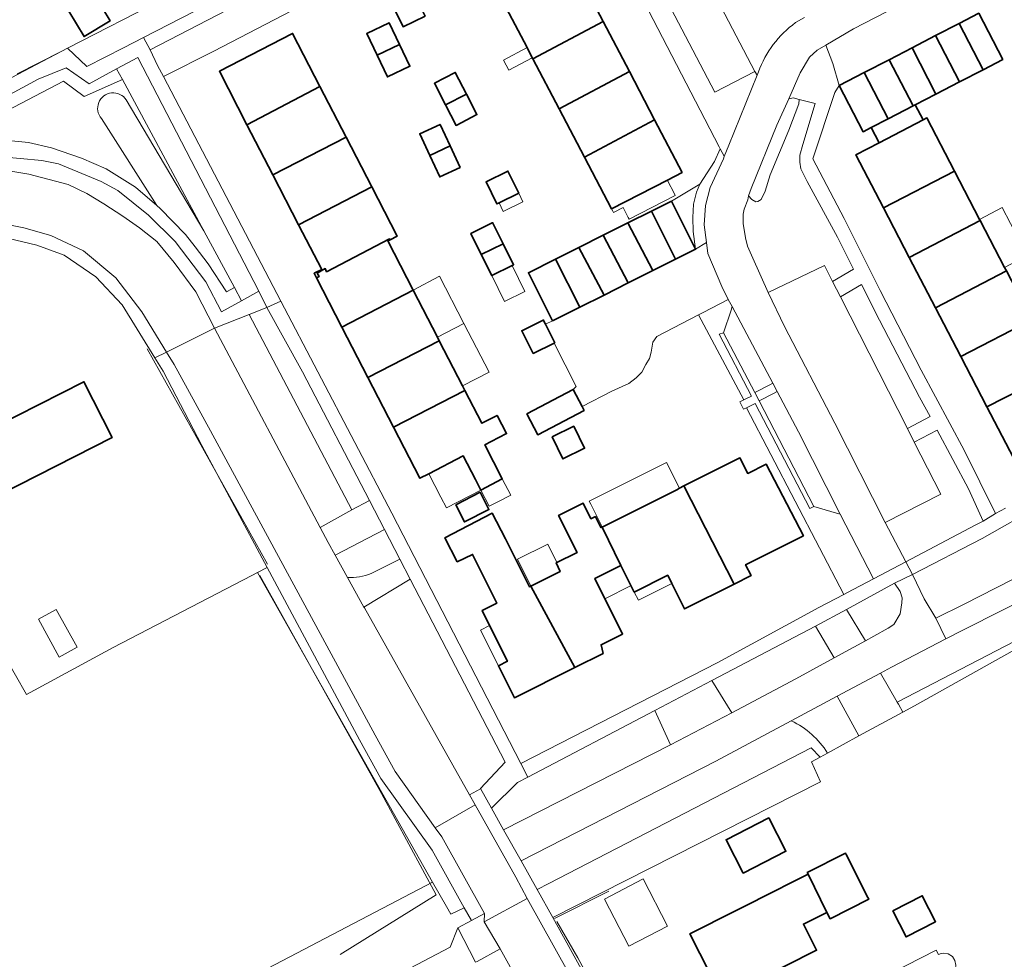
# Model space of a CAD drawing. Extents: x 147051 to 149075, y 463071 to 465537.
# Tile 77 of 229: x 147922 to 148032, y 463885 to 463991. Entities that reach past the tile are written whole.
import ezdxf

# ---------------------------------------------------------------- set-up
doc = ezdxf.new("R2010")
doc.units = 0
doc.header["$LTSCALE"] = 0.5
for name, color, linetype, lineweight in [('B-PV-GR-BEPLANTING_CULTUUR_BOSPLANTSOEN-GV', 252, 'CONTINUOUS', 18), ('B-PV-GR-BEPLANTING_CULTUUR_HEESTERS-GV', 252, 'CONTINUOUS', 18), ('B-PV-GR-GRAS-GV', 252, 'CONTINUOUS', 13), ('B-PV-GR-GROENVOORZIENING-GV', 252, 'CONTINUOUS', 18), ('B-PV-GR-HAAG-G', 252, 'CONTINUOUS', 13), ('B-PV-IE-TERREINAFSCHEIDING_KUNSTMATIG_HEKWERK-G', 252, 'CONTINUOUS', 18), ('B-PV-OG-BEBOUWING-GV', 6, 'CONTINUOUS', 35), ('B-PV-OG-BEBOUWING_BASSIN-GV', 6, 'CONTINUOUS', 18), ('B-PV-OG-BEBOUWING_LUIFEL-GV', 6, 'CONTINUOUS', 18), ('B-PV-OG-TERREIN_BEGROEID-GV', 252, 'CONTINUOUS', 18), ('B-PV-OG-TERREIN_ERF-GV', 252, 'CONTINUOUS', 18), ('B-PV-VH-GESLOTENVERHARDING_ASFALT-GV', 252, 'CONTINUOUS', 18), ('B-PV-VH-ONVERHARD_ZAND-GV', 252, 'CONTINUOUS', 18), ('B-PV-VH-OPENVERHARDING_BETONSTRAATSTEEN-GV', 252, 'CONTINUOUS', 18), ('B-PV-VH-OPENVERHARDING_STRAATBAKSTEEN-GV', 252, 'CONTINUOUS', 18), ('B-PV-VH-OPENVERHARDING_TEGEL-GV', 252, 'CONTINUOUS', 18)]:
    doc.layers.add(name, color=color, linetype=linetype, lineweight=lineweight)

msp = doc.modelspace()

# ---------------------------------------------------------------- linework, layer by layer
at = {"layer": 'B-PV-GR-BEPLANTING_CULTUUR_BOSPLANTSOEN-GV', "flags": 128}
msp.add_lwpolyline([(147979.736, 463893.205), (147981.481, 463890.054), (148011.541, 463905.299), (148010.527, 463907.541), (148011.511, 463908.075), (148010.482, 463909.12), (147981.045, 463893.882)], close=True, dxfattribs=at)
for points in [[(147708.902, 463750.678), (147738.878, 463766.415), (147762.661, 463778.506), (147788.453, 463792.287), (147823.565, 463810.426), (147871.411, 463835.331), (147916.574, 463858.723), (147969.984, 463886.753), (147970.839, 463888.899), (147972.354, 463889.716), (147971.552, 463891.152), (147970.038, 463890.428), (147969.547, 463891.301), (147967.98, 463894.037), (147950.344, 463884.796), (147900.712, 463858.791), (147815.95, 463814.378), (147814.303, 463813.515), (147813.814, 463813.259), (147817.087, 463809.051), (147778.938, 463789.32), (147774.168, 463786.26), (147761.565, 463780.147), (147729.408, 463763.314)], [(147975.58, 463886.543), (147972.988, 463885.126)], [(147989.352, 463861.739), (147975.58, 463886.543)]]:
    msp.add_lwpolyline(points, dxfattribs=at)
at = {"layer": 'B-PV-GR-BEPLANTING_CULTUUR_HEESTERS-GV', "flags": 128}
for points in [[(147937.129, 463985.683), (147937.779, 463984.439), (147943.428, 463987.272), (147959.96, 463995.897), (147958.162, 463999.378), (147956.594, 464002.35), (147946.59, 463996.391), (147947.089, 463993.052), (147936.285, 463987.42)], [(147929.192, 463985.56), (147933.308, 463987.654), (147935.543, 463988.81), (147945.522, 463993.969), (147944.896, 463997.217), (147937.825, 463993.193), (147927.027, 463987.621)], [(147946.567, 463959.281), (147948.501, 463960.358), (147934.898, 463986.583), (147932.532, 463985.295), (147933.187, 463984.082), (147942.34, 463967.11), (147945.768, 463960.761)], [(148005.32, 463971.559), (148004.871, 463970.633), (148004.52, 463970.407), (148004.27, 463970.357), (148003.845, 463970.632), (148003.469, 463971.057), (148003.394, 463970.606), (148002.97, 463969.53), (148002.871, 463969.004), (148002.847, 463967.952), (148003.124, 463966.35), (148003.351, 463965.399), (148003.928, 463964.048), (148005.666, 463960.214), (148011.982, 463963.23), (148012.899, 463961.429), (148015.258, 463962.811), (148013.435, 463966.41), (148010.048, 463972.665), (148009.346, 463974.066), (148009.22, 463974.817), (148009.219, 463975.618), (148009.543, 463976.795), (148010.936, 463981.415), (148009.136, 463981.851), (148009.111, 463981.376), (148007.989, 463978.421), (148005.893, 463973.412)], [(147997.237, 463967.052), (147997.194, 463968.628), (147997.301, 463970.128), (147997.632, 463971.452), (147997.979, 463972.343), (147994.814, 463970.457), (147997.516, 463965.056)], [(148013.767, 463959.724), (148021.296, 463944.934), (148023.834, 463946.278), (148022.666, 463948.469), (148018.151, 463957.101), (148016.135, 463961.08)], [(148002.941, 463948.169), (148003.235, 463948.311), (148003.784, 463948.578), (148000.148, 463955.53), (148000.669, 463955.678), (148001.499, 463958.214), (148001.631, 463958.614), (148001.195, 463959.406), (147998.354, 463957.941), (147997.852, 463957.682)], [(147947.402, 463957.734), (147943.506, 463956.18), (147955.377, 463933.84), (147958.946, 463935.801)], [(147960.9, 463936.875), (147953.409, 463951.306), (147949.393, 463958.528), (147947.402, 463957.734), (147958.946, 463935.801)], [(148014.166, 463926.322), (148014.495, 463926.494), (148017.487, 463928.062), (148013.744, 463935.309), (148013.328, 463935.435), (148010.81, 463936.194), (148010.334, 463935.97), (148004.209, 463947.758), (148003.688, 463947.497), (148003.224, 463947.264)], [(148024.652, 463944.742), (148022.069, 463943.414), (148025.043, 463937.573), (148018.805, 463934.397), (148021.113, 463929.968), (148028.891, 463934.08), (148029.816, 463934.531), (148028.16, 463938.16)], [(147960.348, 463924.807), (147968.418, 463910.497), (147972.15, 463903.827), (147973.365, 463904.506), (147973.393, 463904.536), (147976.157, 463907.481), (147965.499, 463928.014), (147960.3, 463924.893)], [(148014.451, 463924.641), (148016.581, 463921.11), (148017.545, 463921.628), (148019.146, 463922.531), (148019.771, 463922.957), (148020.495, 463924.134), (148020.669, 463925.361), (148020.693, 463925.937), (148020.492, 463926.663), (148019.84, 463927.563)], [(148013.069, 463919.221), (148010.962, 463922.749), (147999.337, 463916.649), (148001.59, 463913.028), (148008.767, 463916.839)], [(147992.96, 463913.303), (147978.68, 463905.795), (147977.546, 463905.198), (147974.621, 463902.328), (147975.976, 463899.915), (147994.717, 463909.443)]]:
    msp.add_lwpolyline(points, close=True, dxfattribs=at)
for points in [[(147919.313, 463980.149), (147926.563, 463983.914), (147928.876, 463982.174), (147933.187, 463984.082), (147932.532, 463985.295), (147929.433, 463983.608), (147926.866, 463985.396), (147923.735, 463984.135), (147915.188, 463979.524)], [(147926.563, 463983.914), (147919.313, 463980.149)], [(147928.876, 463982.174), (147926.563, 463983.914)], [(147933.187, 463984.082), (147928.876, 463982.174)], [(147942.34, 463967.11), (147933.187, 463984.082)], [(147942.34, 463967.11), (147933.607, 463981.812)], [(147933.607, 463981.812), (147942.34, 463967.11)], [(147930.818, 463979.716), (147937.036, 463969.958)], [(147937.036, 463969.958), (147930.818, 463979.716)], [(147916.795, 463975.665), (147924.124, 463974.992), (147925.997, 463974.634), (147930.789, 463972.639), (147932.685, 463971.655), (147936.123, 463968.865), (147939.111, 463965.928), (147942.542, 463961.413), (147944.315, 463958.027), (147946.567, 463959.281), (147945.768, 463960.761), (147944.869, 463960.261), (147942.806, 463963.398), (147941.349, 463965.304), (147940.267, 463966.718), (147937.426, 463969.622), (147937.036, 463969.958), (147934.641, 463972.02), (147931.346, 463974.064), (147928.582, 463975.271), (147925.22, 463976.423), (147922.659, 463977.033), (147920.751, 463977.224)], [(147920.751, 463977.224), (147922.659, 463977.033)], [(147922.659, 463977.033), (147925.22, 463976.423)], [(147925.22, 463976.423), (147928.582, 463975.271)], [(147928.582, 463975.271), (147931.346, 463974.064)], [(147931.346, 463974.064), (147934.641, 463972.02)], [(147934.641, 463972.02), (147937.036, 463969.958)], [(147937.036, 463969.958), (147937.426, 463969.622)], [(147937.426, 463969.622), (147940.267, 463966.718)], [(147940.267, 463966.718), (147941.349, 463965.304)], [(147945.768, 463960.761), (147942.34, 463967.11)], [(147941.349, 463965.304), (147942.806, 463963.398)], [(147942.806, 463963.398), (147944.869, 463960.261)], [(147944.869, 463960.261), (147945.768, 463960.761)], [(147962.594, 463933.611), (147957.075, 463930.709)], [(147964.326, 463930.274), (147962.594, 463933.611)], [(147957.075, 463930.709), (147958.463, 463928.205)], [(147961.104, 463928.678), (147964.326, 463930.274)]]:
    msp.add_lwpolyline(points, dxfattribs=at)
at = {"layer": 'B-PV-GR-BEPLANTING_CULTUUR_HEESTERS-GV'}
for points in [[(147933.607, 463981.812, 1.0663265), (147930.818, 463979.716)], [(147930.818, 463979.716, -1.0663265), (147933.607, 463981.812)], [(147958.463, 463928.205, 0.1041107), (147961.104, 463928.678)]]:
    msp.add_lwpolyline(points, format="xyb", dxfattribs=at)
at = {"layer": 'B-PV-GR-GRAS-GV', "flags": 128}
msp.add_lwpolyline([(147893.903, 463954.949), (147886.179, 463950.975), (147860.906, 463937.799), (147833.865, 463923.52), (147810.347, 463911.186), (147784.649, 463897.844), (147775.202, 463892.671), (147758.622, 463884.308), (147759.259, 463883.487), (147765.894, 463876.685), (147771.754, 463869.391), (147814.303, 463813.515), (147815.95, 463814.378), (147900.712, 463858.791), (147950.344, 463884.796), (147967.98, 463894.037), (147948.334, 463928.77), (147947.706, 463928.444), (147932.143, 463920.35), (147922.412, 463915.105), (147921.179, 463917.274), (147907.354, 463941.59), (147898.443, 463957.285)], close=True, dxfattribs=at)
at = {"layer": 'B-PV-GR-GROENVOORZIENING-GV', "flags": 128}
msp.add_lwpolyline([(148020.157, 463914.224), (148020.281, 463914.01), (148020.796, 463913.118), (148022.086, 463913.818), (148042.157, 463925.024), (148042.686, 463925.319), (148042.435, 463925.783)], close=True, dxfattribs=at)
at = {"layer": 'B-PV-GR-HAAG-G', "flags": 128}
for points in [[(147921.362, 463984.751), (147926.301, 463987.239)], [(147981.687, 463889.966), (147987.765, 463893.009)], [(147991.639, 463872.042), (147984.306, 463885.532)]]:
    msp.add_lwpolyline(points, dxfattribs=at)
at = {"layer": 'B-PV-IE-TERREINAFSCHEIDING_KUNSTMATIG_HEKWERK-G', "flags": 128}
for points in [[(147949.468, 463929.727), (147935.976, 463953.869)], [(147957.608, 463885.91), (147968.415, 463892.603), (147962.27, 463903.998), (147948.616, 463928.442)], [(147984.306, 463885.532), (147981.962, 463889.626)]]:
    msp.add_lwpolyline(points, dxfattribs=at)
at = {"layer": 'B-PV-OG-BEBOUWING-GV', "flags": 128}
for points in [[(147925.43, 463994.664), (147928.875, 463988.917), (147931.793, 463990.666), (147928.349, 463996.413)], [(147976.267, 463992.13), (147978.602, 463987.673), (147979.194, 463986.542), (147979.252, 463986.432), (147987.155, 463990.612), (147984.164, 463996.341)], [(147963.515, 463992.436), (147964.686, 463990.012), (147967.158, 463991.207), (147965.987, 463993.63)], [(148031.997, 463986.336), (148029.309, 463991.532), (148027.106, 463990.393), (148029.784, 463985.191)], [(147964.29, 463988.01), (147963.134, 463990.441), (147960.615, 463989.243), (147961.771, 463986.812)], [(147990.085, 463984.999), (147987.155, 463990.612), (147979.252, 463986.432), (147982.207, 463980.793)], [(148027.16, 463983.834), (148029.784, 463985.191), (148027.106, 463990.393), (148024.463, 463989.025)], [(147955.353, 463983.325), (147952.281, 463989.271), (147944.064, 463985.026), (147947.162, 463979.03)], [(148024.488, 463982.452), (148027.16, 463983.834), (148024.463, 463989.025), (148021.838, 463987.668)], [(147961.771, 463986.812), (147962.928, 463984.382), (147965.446, 463985.58), (147964.29, 463988.01)], [(148019.237, 463986.323), (148021.932, 463981.13), (148022.173, 463981.255), (148024.488, 463982.452), (148021.838, 463987.668)], [(148019.237, 463986.323), (148016.436, 463984.874), (148019.147, 463979.69), (148021.932, 463981.13)], [(147971.798, 463982.455), (147970.547, 463984.89), (147968.2, 463983.684), (147969.451, 463981.249)], [(147992.923, 463979.563), (147990.085, 463984.999), (147982.207, 463980.793), (147985.05, 463975.365)], [(148017.245, 463978.707), (148019.147, 463979.69), (148016.436, 463984.874), (148013.632, 463983.424), (148016.32, 463978.228)], [(147958.288, 463977.645), (147955.353, 463983.325), (147947.162, 463979.03), (147950.079, 463973.384)], [(147969.451, 463981.249), (147970.632, 463978.95), (147972.979, 463980.155), (147971.798, 463982.455)], [(148018.126, 463977.004), (148023.052, 463979.565), (148022.173, 463981.255), (148021.932, 463981.13), (148019.147, 463979.69), (148017.245, 463978.707)], [(148018.606, 463969.702), (148026.583, 463973.818), (148023.479, 463979.787), (148023.052, 463979.565), (148018.126, 463977.004), (148015.515, 463975.646)], [(147969.957, 463976.642), (147968.834, 463979.06), (147966.564, 463978.006), (147967.687, 463975.588)], [(147985.05, 463975.365), (147988.087, 463969.569), (147994.35, 463972.816), (147995.999, 463973.671), (147992.923, 463979.563)], [(147950.079, 463973.384), (147952.962, 463967.804), (147961.168, 463972.072), (147958.288, 463977.645)], [(147967.687, 463975.588), (147968.81, 463973.17), (147971.08, 463974.224), (147969.957, 463976.642)], [(147975.454, 463970.25), (147977.674, 463971.338), (147976.457, 463973.82), (147974, 463972.615), (147975.217, 463970.134)], [(148021.5, 463964.136), (148029.464, 463968.276), (148029.398, 463968.403), (148026.583, 463973.818), (148018.606, 463969.702)], [(147952.962, 463967.804), (147955.552, 463962.791), (147954.696, 463962.349), (147954.961, 463961.836), (147955.258, 463961.977), (147955.058, 463962.377), (147955.957, 463962.879), (147956.108, 463962.528), (147963.158, 463966.238), (147963.219, 463966.116), (147964.029, 463966.534), (147961.168, 463972.072)], [(147994.814, 463970.457), (147992.553, 463969.326), (147995.267, 463963.931), (147997.516, 463965.056)], [(147992.553, 463969.326), (147989.897, 463967.997), (147992.712, 463962.653), (147995.267, 463963.931)], [(147973.464, 463964.46), (147975.909, 463965.671), (147974.736, 463968.036), (147974.701, 463968.018), (147972.292, 463966.825)], [(147989.897, 463967.997), (147987.134, 463966.615), (147989.941, 463961.266), (147992.712, 463962.653)], [(148024.446, 463958.471), (148032.407, 463962.618), (148032.2, 463963.016), (148029.464, 463968.276), (148021.5, 463964.136)], [(147987.24, 463959.915), (147989.941, 463961.266), (147987.134, 463966.615), (147984.422, 463965.258)], [(147963.158, 463966.238), (147956.108, 463962.528), (147955.957, 463962.879), (147955.058, 463962.377), (147955.258, 463961.977), (147954.961, 463961.836), (147957.815, 463956.313), (147965.805, 463960.473), (147962.959, 463965.981), (147963.219, 463966.116)], [(147973.464, 463964.46), (147974.636, 463962.095), (147976.93, 463963.232), (147977.081, 463963.307), (147975.909, 463965.671)], [(147984.531, 463958.56), (147987.24, 463959.915), (147984.422, 463965.258), (147981.789, 463963.941)], [(147981.451, 463957.019), (147984.531, 463958.56), (147981.789, 463963.941), (147978.749, 463962.42)], [(148024.446, 463958.471), (148027.289, 463953.003), (148035.259, 463957.132), (148032.407, 463962.618)], [(147960.745, 463950.641), (147968.741, 463954.791), (147968.535, 463955.19), (147965.805, 463960.473), (147957.815, 463956.313)], [(147981.706, 463954.563), (147980.671, 463956.63), (147980.428, 463957.114), (147980.326, 463957.063), (147978.013, 463955.904), (147979.291, 463953.353), (147981.63, 463954.525)], [(148027.289, 463953.003), (148030.221, 463947.364), (148038.211, 463951.456), (148035.259, 463957.132)], [(147963.615, 463945.085), (147971.621, 463949.216), (147971.353, 463949.734), (147968.741, 463954.791), (147960.745, 463950.641)], [(148030.221, 463947.364), (148033.2, 463941.635), (148041.164, 463945.777), (148038.211, 463951.456)], [(147916.281, 463943.796), (147919.464, 463937.535), (147932.039, 463943.928), (147928.856, 463950.189)], [(147967.573, 463939.863), (147971.444, 463941.862), (147972.805, 463939.227), (147973.424, 463938.029), (147975.826, 463939.27), (147973.845, 463943.103), (147974.583, 463943.484), (147976.298, 463944.37), (147975.245, 463946.409), (147973.53, 463945.523), (147971.621, 463949.216), (147963.615, 463945.085), (147966.579, 463939.349)], [(147978.572, 463946.568), (147979.8, 463944.231), (147985.009, 463946.969), (147984.783, 463947.399), (147983.781, 463949.305)], [(147983.856, 463945.191), (147981.424, 463943.999), (147982.635, 463941.528), (147985.067, 463942.721)], [(148001.849, 463927.48), (148003.74, 463928.426), (148003.13, 463929.647), (148009.628, 463932.898), (148005.438, 463940.938), (148003.369, 463939.904), (148002.502, 463941.636), (147996.208, 463938.487)], [(147970.595, 463936.385), (147971.58, 463934.45), (147974.32, 463935.844), (147973.335, 463937.779)], [(147987.028, 463933.866), (147989.142, 463929.577), (147990.637, 463926.588), (147994.396, 463928.468), (147994.86, 463927.54), (147996.283, 463924.695), (148001.849, 463927.48), (147996.208, 463938.487), (147995.726, 463938.228), (147995.429, 463938.068)], [(147987.017, 463933.889), (147986.891, 463933.826), (147986.272, 463935.062), (147985.765, 463934.808), (147984.888, 463936.562), (147982.147, 463935.19), (147984.23, 463931.027), (147981.867, 463929.845), (147982.336, 463928.907), (147979.039, 463927.257), (147983.976, 463918.118), (147987.136, 463919.699), (147986.918, 463920.664), (147989.318, 463921.864), (147986.196, 463928.103), (147989.142, 463929.577), (147987.028, 463933.866)], [(147974.393, 463922.826), (147976.4, 463918.814), (147975.392, 463918.309), (147977.187, 463914.721), (147983.976, 463918.118), (147979.039, 463927.257), (147978.871, 463927.173), (147976.179, 463932.553), (147974.698, 463935.428), (147969.376, 463932.686), (147970.769, 463929.982), (147972.493, 463930.801), (147975.222, 463925.347), (147973.55, 463924.511)], [(148005.724, 463901.255), (148000.939, 463898.796), (148002.867, 463895.043), (148007.653, 463897.502)], [(148010.144, 463894.919), (148012.26, 463890.644), (148012.618, 463889.932), (148016.95, 463892.113), (148016.855, 463892.301), (148014.42, 463897.138), (148014.355, 463897.266), (148010.052, 463895.1)], [(148012.26, 463890.644), (148010.144, 463894.919), (148007.451, 463893.563), (148007.045, 463893.355), (147996.892, 463888.243), (148000.265, 463881.542), (148000.513, 463881.05), (148011.108, 463886.383), (148009.666, 463889.247), (148009.629, 463889.319)], [(148019.652, 463890.808), (148021.139, 463887.895), (148024.451, 463889.582), (148022.963, 463892.497)]]:
    msp.add_lwpolyline(points, close=True, dxfattribs=at)
at = {"layer": 'B-PV-OG-BEBOUWING_BASSIN-GV', "flags": 128}
msp.add_lwpolyline([(148024.78, 463885.922), (148024.526, 463886.417), (148017.715, 463882.927), (148019.418, 463879.603), (148026.23, 463883.094), (148026.046, 463883.453), (148026.008, 463883.527), (148026.305, 463883.735), (148026.542, 463884.023), (148026.689, 463884.36), (148026.74, 463884.725), (148026.631, 463885.256), (148026.346, 463885.677), (148025.872, 463885.983), (148025.394, 463886.071), (148025.078, 463886.033)], close=True, dxfattribs=at)
at = {"layer": 'B-PV-OG-BEBOUWING_LUIFEL-GV', "flags": 128}
for points in [[(147979.194, 463986.542), (147978.602, 463987.673), (147975.97, 463986.281), (147976.567, 463985.152)], [(147989.385, 463969.728), (147989.948, 463968.603), (147990.054, 463968.412), (147995.244, 463971.075), (147995.061, 463971.433), (147994.458, 463972.608), (147994.35, 463972.816), (147988.087, 463969.569), (147988.215, 463969.327), (147988.305, 463969.156)], [(147977.674, 463971.338), (147975.454, 463970.25), (147975.922, 463969.294), (147978.142, 463970.383)], [(148029.398, 463968.403), (148029.464, 463968.276), (148032.2, 463963.016), (148034.738, 463964.336), (148031.94, 463969.724)], [(147974.636, 463962.095), (147976.076, 463959.191), (147978.37, 463960.328), (147976.93, 463963.232)], [(147965.805, 463960.473), (147968.535, 463955.19), (147971.52, 463956.732), (147968.769, 463962.016)], [(147968.741, 463954.791), (147971.353, 463949.734), (147974.338, 463951.276), (147971.52, 463956.732), (147968.535, 463955.19)], [(147967.573, 463939.863), (147968.934, 463937.228), (147969.553, 463936.029), (147973.424, 463938.029), (147972.805, 463939.227), (147971.444, 463941.862)], [(147985.743, 463936.435), (147987.017, 463933.889), (147987.028, 463933.866), (147995.429, 463938.068), (147995.726, 463938.228), (147994.27, 463941.139), (147993.968, 463940.988), (147985.568, 463936.785)], [(147975.826, 463939.27), (147973.424, 463938.029), (147974.365, 463936.208), (147975.242, 463936.661), (147976.767, 463937.449)], [(147980.916, 463931.946), (147977.538, 463930.256), (147979.039, 463927.257), (147982.336, 463928.907), (147981.867, 463929.845), (147981.947, 463929.885)], [(147990.274, 463927.314), (147989.142, 463929.577), (147986.196, 463928.103), (147987.328, 463925.84)], [(147990.637, 463926.588), (147991.102, 463925.659), (147994.86, 463927.54), (147994.396, 463928.468)], [(147928.098, 463920.405), (147925.749, 463924.643), (147923.748, 463923.534), (147926.097, 463919.296)], [(147975.392, 463918.309), (147976.4, 463918.814), (147974.393, 463922.826), (147973.385, 463922.321)], [(147991.629, 463894.388), (147987.28, 463892.141), (147990.012, 463886.853), (147994.361, 463889.1)]]:
    msp.add_lwpolyline(points, close=True, dxfattribs=at)
at = {"layer": 'B-PV-OG-TERREIN_BEGROEID-GV', "flags": 128}
for points in [[(148023.171, 463925.839), (148024.475, 463923.662), (148027.651, 463925.217), (148042.031, 463932.565), (148049.259, 463936.476), (148056.853, 463940.427), (148054.12, 463945.48), (148047.3, 463941.957), (148041.272, 463938.947), (148036.171, 463936.264), (148029.694, 463932.604), (148021.866, 463928.541)], [(147967.948, 463897.608), (147962.202, 463905.673), (147959.798, 463910.02), (147949.436, 463929.343), (147948.334, 463928.77), (147967.98, 463894.037), (147969.547, 463891.301), (147970.038, 463890.428), (147971.552, 463891.152)], [(148020.157, 463914.224), (148042.435, 463925.783), (148040.713, 463928.966), (148027.579, 463922.363), (148025.618, 463921.34), (148019.502, 463918.15), (148018.271, 463917.49)]]:
    msp.add_lwpolyline(points, close=True, dxfattribs=at)
msp.add_lwpolyline([(148008.265, 463912.126), (147999.807, 463907.597), (147977.948, 463896.433), (147979.736, 463893.205), (147981.045, 463893.882), (148010.482, 463909.12), (148011.511, 463908.075), (148012.322, 463908.515)], dxfattribs=at)
at = {"layer": 'B-PV-OG-TERREIN_BEGROEID-GV'}
msp.add_lwpolyline([(148012.322, 463908.515, 0.1465879), (148008.265, 463912.126)], format="xyb", dxfattribs=at)
at = {"layer": 'B-PV-OG-TERREIN_ERF-GV', "flags": 128}
for points in [[(147973.439, 463997.528), (147970.327, 464003.467), (147978.253, 464007.664), (147981.38, 464001.673), (147984.164, 463996.341), (147987.155, 463990.612), (147990.085, 463984.999), (147992.923, 463979.563), (147995.999, 463973.671), (147994.35, 463972.816), (147988.087, 463969.569), (147985.05, 463975.365), (147982.207, 463980.793), (147979.252, 463986.432), (147979.194, 463986.542), (147978.602, 463987.673), (147976.267, 463992.13)], [(147925.43, 463994.664), (147928.349, 463996.413), (147931.793, 463990.666), (147928.875, 463988.917)], [(147963.515, 463992.436), (147962.344, 463994.86), (147964.816, 463996.054), (147965.987, 463993.63), (147967.158, 463991.207), (147964.686, 463990.012)], [(147961.771, 463986.812), (147960.615, 463989.243), (147963.134, 463990.441), (147964.29, 463988.01), (147965.446, 463985.58), (147962.928, 463984.382)], [(147947.162, 463979.03), (147944.064, 463985.026), (147952.281, 463989.271), (147955.353, 463983.325), (147958.288, 463977.645), (147961.168, 463972.072), (147964.029, 463966.534), (147963.219, 463966.116), (147962.959, 463965.981), (147965.805, 463960.473), (147968.535, 463955.19), (147968.741, 463954.791), (147971.353, 463949.734), (147971.621, 463949.216), (147973.53, 463945.523), (147975.245, 463946.409), (147976.298, 463944.37), (147974.583, 463943.484), (147973.845, 463943.103), (147975.826, 463939.27), (147973.424, 463938.029), (147972.805, 463939.227), (147971.444, 463941.862), (147967.573, 463939.863), (147966.579, 463939.349), (147963.615, 463945.085), (147960.745, 463950.641), (147957.815, 463956.313), (147954.961, 463961.836), (147954.696, 463962.349), (147955.552, 463962.791), (147952.962, 463967.804), (147950.079, 463973.384)], [(147969.451, 463981.249), (147968.2, 463983.684), (147970.547, 463984.89), (147971.798, 463982.455), (147972.979, 463980.155), (147970.632, 463978.95)], [(147967.687, 463975.588), (147966.564, 463978.006), (147968.834, 463979.06), (147969.957, 463976.642), (147971.08, 463974.224), (147968.81, 463973.17)], [(147975.454, 463970.25), (147975.217, 463970.134), (147974, 463972.615), (147976.457, 463973.82), (147977.674, 463971.338)], [(147973.464, 463964.46), (147972.292, 463966.825), (147974.701, 463968.018), (147974.736, 463968.036), (147975.909, 463965.671), (147977.081, 463963.307), (147976.93, 463963.232), (147974.636, 463962.095)], [(147932.039, 463943.928), (147919.464, 463937.535), (147916.281, 463943.796), (147928.856, 463950.189)], [(147983.856, 463945.191), (147985.067, 463942.721), (147982.635, 463941.528), (147981.424, 463943.999)], [(147974.393, 463922.826), (147973.55, 463924.511), (147975.222, 463925.347), (147972.493, 463930.801), (147970.769, 463929.982), (147969.376, 463932.686), (147974.698, 463935.428), (147976.179, 463932.553), (147978.871, 463927.173), (147979.039, 463927.257), (147982.336, 463928.907), (147981.867, 463929.845), (147984.23, 463931.027), (147982.147, 463935.19), (147984.888, 463936.562), (147985.765, 463934.808), (147986.272, 463935.062), (147986.891, 463933.826), (147987.017, 463933.889), (147987.028, 463933.866), (147995.429, 463938.068), (147995.726, 463938.228), (147996.208, 463938.487), (148002.502, 463941.636), (148003.369, 463939.904), (148005.438, 463940.938), (148009.628, 463932.898), (148003.13, 463929.647), (148003.74, 463928.426), (148001.849, 463927.48), (147996.283, 463924.695), (147994.86, 463927.54), (147994.396, 463928.468), (147990.637, 463926.588), (147989.142, 463929.577), (147986.196, 463928.103), (147989.318, 463921.864), (147986.918, 463920.664), (147987.136, 463919.699), (147983.976, 463918.118), (147977.187, 463914.721), (147975.392, 463918.309), (147976.4, 463918.814)], [(147970.595, 463936.385), (147973.335, 463937.779), (147974.32, 463935.844), (147971.58, 463934.45)], [(148005.724, 463901.255), (148007.653, 463897.502), (148002.867, 463895.043), (148000.939, 463898.796)], [(148012.26, 463890.644), (148009.629, 463889.319), (148009.666, 463889.247), (148011.108, 463886.383), (148000.513, 463881.05), (148000.265, 463881.542), (147996.892, 463888.243), (148007.045, 463893.355), (148007.451, 463893.563), (148010.144, 463894.919), (148010.052, 463895.1), (148014.355, 463897.266), (148014.42, 463897.138), (148016.855, 463892.301), (148016.95, 463892.113), (148012.618, 463889.932)], [(148019.652, 463890.808), (148022.963, 463892.497), (148024.451, 463889.582), (148021.139, 463887.895)], [(148024.78, 463885.922), (148025.078, 463886.033), (148025.394, 463886.071), (148025.872, 463885.983), (148026.346, 463885.677), (148026.631, 463885.256), (148026.74, 463884.725), (148026.689, 463884.36), (148026.542, 463884.023), (148026.305, 463883.735), (148026.008, 463883.527), (148026.046, 463883.453), (148026.23, 463883.094), (148019.418, 463879.603), (148017.715, 463882.927), (148024.526, 463886.417)]]:
    msp.add_lwpolyline(points, close=True, dxfattribs=at)
for points in [[(147959.96, 463995.897), (147943.428, 463987.272), (147937.779, 463984.439), (147950.96, 463959.231), (147963.407, 463935.425), (147977.906, 463907.347), (148000, 463918.666), (148011.36, 463924.852), (148014.166, 463926.322), (148003.224, 463947.264), (148002.915, 463947.109), (148002.47, 463947.941), (148002.941, 463948.169), (147997.852, 463957.682), (147993.154, 463955.26), (147992.703, 463954.619), (147992.523, 463953.52), (147992.345, 463952.795), (147991.941, 463952.122), (147991.487, 463951.274), (147990.859, 463950.626), (147990.031, 463949.98), (147988.102, 463949.114), (147984.783, 463947.399), (147985.009, 463946.969), (147979.8, 463944.231), (147978.572, 463946.568), (147983.781, 463949.305), (147984.129, 463949.658), (147981.63, 463954.525), (147979.291, 463953.353), (147978.013, 463955.904), (147980.326, 463957.063), (147980.428, 463957.114), (147980.671, 463956.63), (147981.451, 463957.019), (147978.749, 463962.42), (147981.789, 463963.941), (147984.422, 463965.258), (147987.134, 463966.615), (147989.897, 463967.997), (147992.553, 463969.326), (147994.814, 463970.457), (147997.979, 463972.343), (147999.641, 463974.913), (148000.29, 463976.305), (148000.162, 463976.552), (147987.977, 464000.09)], [(147914.403, 463980.983), (147927.027, 463987.621), (147937.825, 463993.193)], [(148029.309, 463991.532), (148031.997, 463986.336), (148029.784, 463985.191), (148027.16, 463983.834), (148024.488, 463982.452), (148022.173, 463981.255), (148023.052, 463979.565), (148023.479, 463979.787), (148026.583, 463973.818), (148029.398, 463968.403), (148029.464, 463968.276), (148032.2, 463963.016)], [(148033.2, 463941.635), (148030.221, 463947.364), (148027.289, 463953.003), (148024.446, 463958.471), (148021.5, 463964.136), (148018.606, 463969.702), (148015.515, 463975.646), (148018.126, 463977.004), (148017.245, 463978.707), (148016.32, 463978.228), (148013.632, 463983.424), (148013.164, 463982.656), (148010.696, 463975.194), (148014.208, 463968.488), (148018.222, 463960.431), (148022.838, 463951.498), (148027.679, 463942.515), (148031.192, 463935.409), (148032.317, 463936.011)], [(147921.179, 463917.274), (147922.412, 463915.105), (147932.143, 463920.35), (147947.706, 463928.444), (147948.334, 463928.77), (147949.436, 463929.343), (147942.095, 463943.032), (147937.758, 463951.356), (147936.831, 463952.86), (147933.156, 463958.827), (147930.194, 463961.94), (147926.654, 463964.405), (147923.583, 463965.494), (147918.838, 463966.639)], [(148066.005, 463882.211), (148061.404, 463890.716), (148042.686, 463925.319), (148042.157, 463925.024), (148022.086, 463913.818), (148020.796, 463913.118), (148015.854, 463910.433), (148012.322, 463908.515), (148011.511, 463908.075), (148010.527, 463907.541), (148011.541, 463905.299), (147981.481, 463890.054)], [(147981.481, 463890.054), (147993.216, 463868.865), (148000.792, 463855.501)]]:
    msp.add_lwpolyline(points, dxfattribs=at)
at = {"layer": 'B-PV-VH-GESLOTENVERHARDING_ASFALT-GV', "flags": 128}
for points in [[(148004.592, 463984.954), (148004.438, 463984.569), (148001.261, 463976.731), (148000.738, 463975.44), (148000.639, 463975.196), (147999.16, 463971.995), (147998.65, 463969.946), (147998.49, 463967.796), (147998.756, 463965.794), (147998.9, 463964.568), (148000.461, 463960.88), (148001.195, 463959.406), (148001.631, 463958.614), (148006.173, 463950.012), (148006.663, 463949.084), (148009.059, 463944.547), (148013.744, 463935.309), (148017.487, 463928.062), (148021.113, 463929.968), (148018.805, 463934.397), (148013.136, 463945.531), (148007.491, 463956.391), (148005.666, 463960.214), (148003.928, 463964.048), (148003.351, 463965.399), (148003.124, 463966.35), (148002.847, 463967.952), (148002.871, 463969.004), (148002.97, 463969.53), (148003.394, 463970.606), (148003.469, 463971.057), (148003.743, 463971.883), (148006.637, 463978.97), (148007.984, 463981.926), (148009.257, 463984.856), (148010.306, 463986.609), (148011.181, 463987.386), (148012.131, 463987.962), (148015.257, 463989.767), (148024.035, 463994.356)], [(148009.729, 463991.05), (148008.737, 463990.476)], [(147918.719, 463968.115), (147922.117, 463967.45), (147925.163, 463966.587), (147928.806, 463964.871), (147932.443, 463961.831), (147935.352, 463958.018), (147938.134, 463953.508), (147943.506, 463956.18), (147941.437, 463960.267), (147938.976, 463963.553), (147937.061, 463965.911), (147935.092, 463967.445), (147933.222, 463968.753), (147931.103, 463970.162), (147929.183, 463971.32), (147927.087, 463972.329), (147922.692, 463973.473), (147917.439, 463974.337)], [(148042.031, 463932.565), (148027.651, 463925.217)], [(148027.579, 463922.363), (148040.713, 463928.966)], [(148027.651, 463925.217), (148024.475, 463923.662)], [(148024.475, 463923.662), (148025.618, 463921.34)], [(148025.618, 463921.34), (148027.579, 463922.363)], [(147978.626, 463892.211), (147973.777, 463889.572)], [(147994.155, 463864.343), (147978.626, 463892.211)], [(147973.777, 463889.572), (147975.58, 463886.543)], [(147975.58, 463886.543), (147989.352, 463861.739)]]:
    msp.add_lwpolyline(points, dxfattribs=at)
at = {"layer": 'B-PV-VH-GESLOTENVERHARDING_ASFALT-GV'}
msp.add_lwpolyline([(148008.737, 463990.476, 0.1532311), (148004.592, 463984.954)], format="xyb", dxfattribs=at)
at = {"layer": 'B-PV-VH-GESLOTENVERHARDING_ASFALT-GV', "flags": 128}
for points in [[(147972.15, 463903.827), (147968.418, 463910.497), (147960.348, 463924.807), (147960.3, 463924.893), (147958.463, 463928.205), (147957.075, 463930.709), (147956.27, 463932.16), (147955.377, 463933.84), (147943.506, 463956.18), (147938.134, 463953.508), (147938.987, 463952.125), (147943.053, 463944.678), (147961.537, 463910.536), (147963.807, 463906.452), (147968.292, 463900.142), (147972.761, 463902.702)], [(148018.271, 463917.49), (148019.502, 463918.15), (148025.618, 463921.34), (148024.475, 463923.662), (148023.171, 463925.839), (148021.866, 463928.541), (148019.84, 463927.563), (148020.492, 463926.663), (148020.693, 463925.937), (148020.669, 463925.361), (148020.495, 463924.134), (148019.771, 463922.957), (148019.146, 463922.531), (148017.545, 463921.628), (148016.581, 463921.11), (148013.069, 463919.221), (148008.767, 463916.839), (148001.59, 463913.028), (147994.717, 463909.443), (147975.976, 463899.915), (147977.948, 463896.433), (147999.807, 463907.597), (148008.265, 463912.126), (148013.415, 463914.887)], [(148015.854, 463910.433), (148020.796, 463913.118), (148020.281, 463914.01), (148020.157, 463914.224), (148018.271, 463917.49), (148013.415, 463914.887)]]:
    msp.add_lwpolyline(points, close=True, dxfattribs=at)
at = {"layer": 'B-PV-VH-ONVERHARD_ZAND-GV', "flags": 128}
for points in [[(147970.839, 463888.899), (147969.984, 463886.753)], [(147972.821, 463885.035), (147970.839, 463888.899)], [(147969.984, 463886.753), (147916.574, 463858.723)]]:
    msp.add_lwpolyline(points, dxfattribs=at)
at = {"layer": 'B-PV-VH-OPENVERHARDING_BETONSTRAATSTEEN-GV', "flags": 128}
for points in [[(147988.608, 464014.784), (148004.162, 463985.003), (148004.438, 463984.569), (148004.592, 463984.954)], [(148008.737, 463990.476), (148009.729, 463991.05)], [(147964.326, 463930.274), (147961.104, 463928.678)], [(147965.499, 463928.014), (147964.326, 463930.274)], [(147958.463, 463928.205), (147960.3, 463924.893)], [(147960.3, 463924.893), (147965.499, 463928.014)]]:
    msp.add_lwpolyline(points, dxfattribs=at)
at = {"layer": 'B-PV-VH-OPENVERHARDING_BETONSTRAATSTEEN-GV'}
for points in [[(148004.592, 463984.954, -0.1532311), (148008.737, 463990.476)], [(147961.104, 463928.678, -0.1041107), (147958.463, 463928.205)]]:
    msp.add_lwpolyline(points, format="xyb", dxfattribs=at)
at = {"layer": 'B-PV-VH-OPENVERHARDING_BETONSTRAATSTEEN-GV', "flags": 128}
for points in [[(148007.984, 463981.926), (148006.637, 463978.97), (148003.743, 463971.883), (148003.469, 463971.057), (148003.845, 463970.632), (148004.27, 463970.357), (148004.52, 463970.407), (148004.871, 463970.633), (148005.32, 463971.559), (148005.893, 463973.412), (148007.989, 463978.421), (148009.111, 463981.376), (148009.136, 463981.851), (148008.485, 463982.026)], [(147980.671, 463956.63), (147981.706, 463954.563), (147981.63, 463954.525), (147984.129, 463949.658), (147983.781, 463949.305), (147984.783, 463947.399), (147988.102, 463949.114), (147990.031, 463949.98), (147990.859, 463950.626), (147991.487, 463951.274), (147991.941, 463952.122), (147992.345, 463952.795), (147992.523, 463953.52), (147992.703, 463954.619), (147993.154, 463955.26), (147997.852, 463957.682), (147998.354, 463957.941), (148001.195, 463959.406), (148000.461, 463960.88), (147998.9, 463964.568), (147998.756, 463965.794), (147997.516, 463965.056), (147995.267, 463963.931), (147992.712, 463962.653), (147989.941, 463961.266), (147987.24, 463959.915), (147984.531, 463958.56), (147981.451, 463957.019)], [(148025.043, 463937.573), (148022.069, 463943.414), (148021.296, 463944.934), (148013.767, 463959.724), (148012.899, 463961.429), (148011.982, 463963.23), (148005.666, 463960.214), (148007.491, 463956.391), (148013.136, 463945.531), (148018.805, 463934.397)], [(148001.499, 463958.214), (148000.669, 463955.678), (148004.151, 463948.988), (148005.847, 463949.845), (148006.173, 463950.012), (148001.631, 463958.614)], [(148006.343, 463948.908), (148006.663, 463949.084), (148006.173, 463950.012), (148005.847, 463949.845), (148004.151, 463948.988), (148004.639, 463948.048)], [(148013.744, 463935.309), (148009.059, 463944.547), (148006.663, 463949.084), (148006.343, 463948.908), (148004.639, 463948.048), (148010.81, 463936.194), (148013.328, 463935.435)], [(147956.27, 463932.16), (147957.075, 463930.709), (147962.594, 463933.611), (147960.9, 463936.875), (147958.946, 463935.801), (147955.377, 463933.84)], [(148014.451, 463924.641), (148010.962, 463922.749), (148013.069, 463919.221), (148016.581, 463921.11)], [(147999.337, 463916.649), (147992.96, 463913.303), (147994.717, 463909.443), (148001.59, 463913.028)], [(147977.351, 463894.601), (147972.761, 463902.702), (147968.292, 463900.142), (147969.053, 463899.11), (147973.825, 463890.529), (147973.777, 463889.572), (147978.626, 463892.211)], [(147972.354, 463889.716), (147970.839, 463888.899), (147972.821, 463885.035), (147972.988, 463885.126), (147975.58, 463886.543), (147973.777, 463889.572), (147973.825, 463890.529)]]:
    msp.add_lwpolyline(points, close=True, dxfattribs=at)
at = {"layer": 'B-PV-VH-OPENVERHARDING_STRAATBAKSTEEN-GV', "flags": 128}
msp.add_lwpolyline([(147988.608, 464014.784), (147984.118, 464012.428), (147999.675, 463982.667), (148004.162, 463985.003)], close=True, dxfattribs=at)
for points in [[(148013.415, 463914.887), (148008.265, 463912.126)], [(148015.854, 463910.433), (148013.415, 463914.887)], [(148012.322, 463908.515), (148015.854, 463910.433)]]:
    msp.add_lwpolyline(points, dxfattribs=at)
at = {"layer": 'B-PV-VH-OPENVERHARDING_STRAATBAKSTEEN-GV'}
msp.add_lwpolyline([(148008.265, 463912.126, -0.1465879), (148012.322, 463908.515)], format="xyb", dxfattribs=at)
at = {"layer": 'B-PV-VH-OPENVERHARDING_TEGEL-GV', "flags": 128}
for points in [[(148004.438, 463984.569), (148004.162, 463985.003), (147999.675, 463982.667), (147984.118, 464012.428), (147988.608, 464014.784), (147988.97, 464014.983), (147988.775, 464015.349), (147984.892, 464013.326), (147982.078, 464011.861), (147981.925, 464011.781), (147981.954, 464011.725), (147987.977, 464000.09), (148000.162, 463976.552), (148000.29, 463976.305), (148000.716, 463975.481), (148000.738, 463975.44), (148001.261, 463976.731)], [(147954.469, 464002.566), (147944.896, 463997.217), (147945.522, 463993.969), (147935.543, 463988.81), (147936.285, 463987.42), (147947.089, 463993.052), (147946.59, 463996.391), (147956.594, 464002.35), (147956.827, 464002.487), (147956.172, 464003.512), (147956.077, 464003.459), (147954.576, 464002.626)], [(147950.96, 463959.231), (147937.779, 463984.439), (147937.129, 463985.683), (147936.285, 463987.42), (147935.543, 463988.81), (147933.308, 463987.654), (147929.192, 463985.56), (147927.027, 463987.621), (147914.403, 463980.983), (147915.188, 463979.524), (147923.735, 463984.135), (147926.866, 463985.396), (147929.433, 463983.608), (147932.532, 463985.295), (147934.898, 463986.583), (147948.501, 463960.358), (147949.393, 463958.528)], [(148008.485, 463982.026), (148009.136, 463981.851), (148010.936, 463981.415), (148009.543, 463976.795), (148009.219, 463975.618), (148009.22, 463974.817), (148009.346, 463974.066), (148010.048, 463972.665), (148013.435, 463966.41), (148015.258, 463962.811), (148012.899, 463961.429), (148013.767, 463959.724), (148016.135, 463961.08), (148018.151, 463957.101), (148022.666, 463948.469), (148023.834, 463946.278), (148021.296, 463944.934), (148022.069, 463943.414), (148024.652, 463944.742), (148028.16, 463938.16), (148029.816, 463934.531), (148031.192, 463935.409), (148027.679, 463942.515), (148022.838, 463951.498), (148018.222, 463960.431), (148014.208, 463968.488), (148010.696, 463975.194), (148013.164, 463982.656), (148013.632, 463983.424), (148012.934, 463985.885), (148012.131, 463987.962), (148011.181, 463987.386), (148010.306, 463986.609), (148009.257, 463984.856), (148007.984, 463981.926)], [(148000.738, 463975.44), (148000.716, 463975.481), (148000.29, 463976.305), (147999.641, 463974.913), (147997.979, 463972.343), (147997.632, 463971.452), (147997.301, 463970.128), (147997.194, 463968.628), (147997.237, 463967.052), (147997.516, 463965.056), (147998.756, 463965.794), (147998.49, 463967.796), (147998.65, 463969.946), (147999.16, 463971.995), (148000.639, 463975.196)], [(147897.045, 463959.954), (147897.545, 463960.216), (147898.454, 463960.692), (147902.75, 463962.94), (147904.727, 463963.974), (147909.535, 463965.978), (147915.439, 463966.828), (147918.838, 463966.639), (147923.583, 463965.494), (147926.654, 463964.405), (147930.194, 463961.94), (147933.156, 463958.827), (147936.831, 463952.86), (147938.134, 463953.508), (147935.352, 463958.018), (147932.443, 463961.831), (147928.806, 463964.871), (147925.163, 463966.587), (147922.117, 463967.45), (147918.719, 463968.115), (147914.745, 463968.156), (147909.065, 463967.181), (147905.61, 463965.92), (147896.474, 463961.115)], [(147949.393, 463958.528), (147953.409, 463951.306), (147960.9, 463936.875), (147962.594, 463933.611), (147964.326, 463930.274), (147965.499, 463928.014), (147976.157, 463907.481), (147973.393, 463904.536), (147974.621, 463902.328), (147977.546, 463905.198), (147978.68, 463905.795), (147977.906, 463907.347), (147963.407, 463935.425), (147950.96, 463959.231)], [(148004.151, 463948.988), (148000.669, 463955.678), (148000.148, 463955.53), (148003.784, 463948.578), (148003.235, 463948.311), (148002.941, 463948.169), (148002.47, 463947.941), (148002.915, 463947.109), (148003.224, 463947.264), (148003.688, 463947.497), (148004.209, 463947.758), (148010.334, 463935.97), (148010.81, 463936.194), (148004.639, 463948.048)], [(147936.831, 463952.86), (147937.758, 463951.356), (147942.095, 463943.032), (147949.436, 463929.343), (147959.798, 463910.02), (147962.202, 463905.673), (147967.948, 463897.608), (147971.552, 463891.152), (147972.354, 463889.716), (147973.825, 463890.529), (147969.053, 463899.11), (147968.292, 463900.142), (147963.807, 463906.452), (147961.537, 463910.536), (147943.053, 463944.678), (147938.987, 463952.125), (147938.134, 463953.508)], [(148017.487, 463928.062), (148014.495, 463926.494), (148014.166, 463926.322), (148011.36, 463924.852), (148000, 463918.666), (147977.906, 463907.347), (147978.68, 463905.795), (147992.96, 463913.303), (147999.337, 463916.649), (148010.962, 463922.749), (148014.451, 463924.641), (148019.84, 463927.563), (148021.866, 463928.541), (148021.113, 463929.968)]]:
    msp.add_lwpolyline(points, close=True, dxfattribs=at)
for points in [[(148024.035, 463994.356), (148015.257, 463989.767)], [(148027.106, 463990.393), (148029.309, 463991.532)], [(148015.257, 463989.767), (148012.131, 463987.962)], [(148024.463, 463989.025), (148027.106, 463990.393)], [(148021.838, 463987.668), (148024.463, 463989.025)], [(148012.131, 463987.962), (148012.934, 463985.885)], [(148019.237, 463986.323), (148021.838, 463987.668)], [(148012.934, 463985.885), (148013.632, 463983.424)], [(148016.436, 463984.874), (148019.237, 463986.323)], [(148013.632, 463983.424), (148016.436, 463984.874)], [(147917.439, 463974.337), (147922.692, 463973.473), (147927.087, 463972.329), (147929.183, 463971.32), (147931.103, 463970.162), (147933.222, 463968.753), (147935.092, 463967.445), (147937.061, 463965.911), (147938.976, 463963.553), (147941.437, 463960.267), (147943.506, 463956.18), (147947.402, 463957.734), (147949.393, 463958.528), (147948.501, 463960.358), (147946.567, 463959.281), (147944.315, 463958.027), (147942.542, 463961.413), (147939.111, 463965.928), (147936.123, 463968.865), (147932.685, 463971.655), (147930.789, 463972.639), (147925.997, 463974.634), (147924.124, 463974.992), (147916.795, 463975.665)], [(148032.317, 463936.011), (148031.192, 463935.409), (148029.816, 463934.531), (148028.891, 463934.08), (148021.113, 463929.968), (148021.866, 463928.541), (148029.694, 463932.604), (148036.171, 463936.264)], [(148000.792, 463855.501), (147993.216, 463868.865), (147981.481, 463890.054), (147979.736, 463893.205), (147977.948, 463896.433), (147975.976, 463899.915), (147974.621, 463902.328), (147973.393, 463904.536), (147973.365, 463904.506), (147972.15, 463903.827), (147972.761, 463902.702), (147977.351, 463894.601), (147978.626, 463892.211), (147994.155, 463864.343), (148000.067, 463854.002)]]:
    msp.add_lwpolyline(points, dxfattribs=at)

doc.saveas('drawing.dxf')
